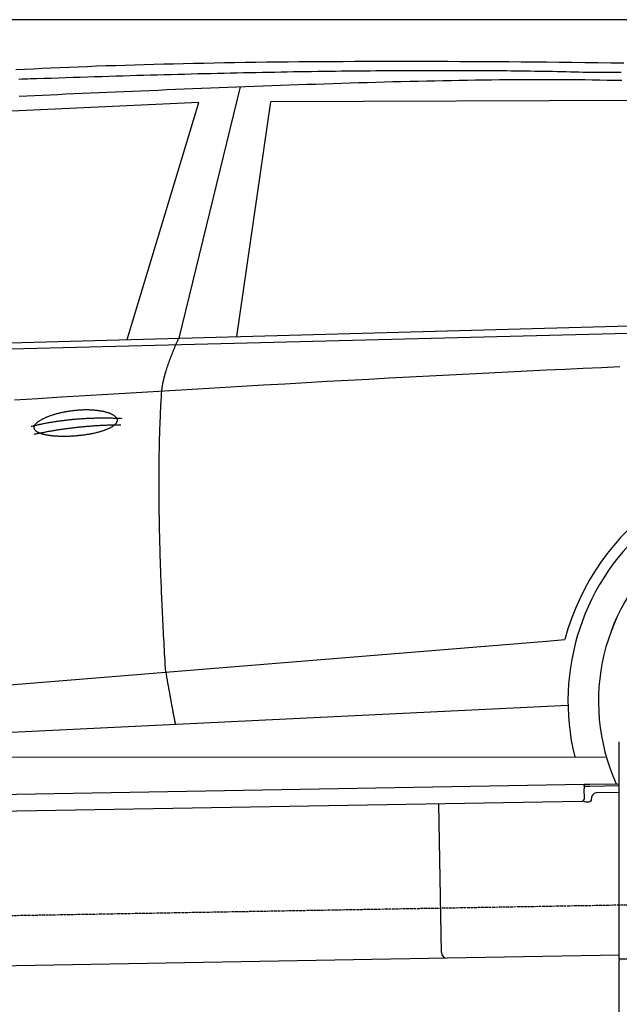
# Model space of a CAD drawing. Extents: x 1073 to 6773, y 5891 to 11716.
# Tile 33 of 45: x 3398 to 4448, y 9993 to 11716. Entities that reach past the tile are written whole.
import ezdxf

# ---------------------------------------------------------------- set-up
doc = ezdxf.new("R2010")
doc.units = 0
doc.linetypes.add('GEN3', pattern=[6.25, 5, -1.25])
doc.layers.get('0').update_dxf_attribs({"linetype": 'CONTINUOUS'})
doc.layers.add('3', color=6, linetype='GEN3')
doc.layers.add('CAR', color=10, linetype='CONTINUOUS')

msp = doc.modelspace()

# ---------------------------------------------------------------- linework, layer by layer
for p, q in [((5822.8, 11715.9), (2672.8, 11715.9)), ((4447.6, 10072.5), (4447.6, 10452.5)), ((4447.6, 10072.5), (4447.6, 10452.5)), ((1732.8, 10332.1), (4386.1, 10378.4)), ((4386.1, 10378.4), (4396.1, 10378.6)), ((4386.1, 10378.4), (4386.2, 10370.4)), ((4396.2, 10374.6), (4386.2, 10374.4)), ((4386.5, 10353.4), (4386.2, 10370.4)), ((4396.1, 10378.6), (4445.9, 10379.4)), ((4447.6, 10375.5), (4396.2, 10374.6)), ((4399, 10352.6), (4399, 10353.6)), ((4408.8, 10363.8), (4447.6, 10364.5)), ((4381.6, 10348.3), (1732.8, 10302.1)), ((4136.2, 10084), (4131.7, 10343.9)), ((4389.1, 10347.4), (4394.1, 10347.5)), ((4447.6, 10079.4), (4146.4, 10074.2)), ((4146.4, 10074.2), (1732.8, 10032)), ((4447.6, 10072.5), (4447.6, 10069.5)), ((4463.6, 10072.5), (4447.6, 10072.5)), ((4447.6, 10072.5), (4447.6, 10069.5)), ((4463.6, 10072.5), (4447.6, 10072.5)), ((4447.6, 8072.5), (4447.6, 10069.5))]:
    msp.add_line(p, q)
for centre, radius, start, end in [((4381.5, 10353.3), 5, 271, 1), ((4394, 10352.5), 5, 271, 1), ((4409, 10353.8), 10, 91, 181), ((4389, 10352.4), 5, 214.2367, 271), ((4146.2, 10084.2), 10, 181, 271)]:
    msp.add_arc(centre, radius, start, end)
at = {"layer": '3'}
msp.add_line((1175.3, 10110.3), (6230.5, 10198.5), dxfattribs=at)
at = {"layer": 'CAR'}
for p, q in [((3784.1, 11598.6), (3676.5, 11158.7)), ((3711.5, 11571), (3118.2, 11543.3)), ((3586.5, 11156.3), (3711.5, 11571)), ((3778.1, 11161.5), (3838, 11572.4)), ((4539.7, 11574.8), (3838, 11572.4)), ((2526.6, 11127.5), (5177.6, 11199.5)), ((2479.9, 11117.4), (5122.3, 11184.5)), ((2453.3, 10477.1), (4319.9, 10628.9)), ((4319.9, 10628.9), (4352.4, 10631.6)), ((2433.7, 10423.6), (4358.1, 10517)), ((2375.5, 10425.5), (4424.8, 10426.6))]:
    msp.add_line(p, q, dxfattribs=at)
for points in [[(3391.7, 11628.6, 0), (3406.9, 11629.4, 0), (3422.1, 11630.1, 0), (3437.5, 11630.9, 0), (3453, 11631.6, 0), (3468.7, 11632.3, 0), (3484.5, 11633, 0), (3500.5, 11633.6, 0), (3516.6, 11634.3, 0), (3532.8, 11634.9, 0), (3549.2, 11635.5, 0), (3565.7, 11636, 0), (3582.3, 11636.6, 0), (3599.1, 11637.1, 0), (3616, 11637.6, 0), (3633.1, 11638.1, 0), (3650.3, 11638.5, 0), (3667.6, 11638.9, 0), (3685.1, 11639.4, 0), (3702.7, 11639.7, 0), (3720.5, 11640.1, 0), (3738.4, 11640.5, 0), (3756.5, 11640.8, 0), (3774.7, 11641.1, 0), (3793, 11641.4, 0), (3811.5, 11641.6, 0), (3830.1, 11641.9, 0), (3848.8, 11642.1, 0), (3867.8, 11642.3, 0), (3886.8, 11642.5, 0), (3906, 11642.7, 0), (3925.3, 11642.8, 0), (3944.8, 11642.9, 0), (3964.4, 11643, 0), (3984.2, 11643.1, 0), (4004.1, 11643.2, 0), (4024.1, 11643.2, 0), (4044.3, 11643.3, 0), (4064.7, 11643.3, 0), (4085.1, 11643.3, 0), (4105.8, 11643.2, 0), (4126.5, 11643.2, 0), (4147.4, 11643.1, 0), (4168.5, 11643, 0), (4189.7, 11642.9, 0), (4211.1, 11642.8, 0), (4232.6, 11642.7, 0), (4254.2, 11642.5, 0), (4276, 11642.4, 0), (4297.9, 11642.2, 0), (4320, 11642, 0), (4342.3, 11641.7, 0), (4364.6, 11641.5, 0), (4387.2, 11641.2, 0), (4409.8, 11641, 0), (4432.6, 11640.7, 0), (4455.6, 11640.4, 0)], [(3427.6, 11612.5, 0), (3422.5, 11612.3, 0), (3417.4, 11612.2, 0), (3412.3, 11612, 0), (3407.2, 11611.9, 0), (3402.1, 11611.7, 0), (3397, 11611.5, 0)], [(3397.4, 11582.3, 0), (3410.6, 11582.9, 0), (3424, 11583.5, 0), (3437.6, 11584.1, 0), (3451.3, 11584.7, 0), (3465.2, 11585.3, 0), (3479.2, 11586, 0), (3493.3, 11586.6, 0), (3507.6, 11587.2, 0), (3522, 11587.8, 0), (3536.5, 11588.5, 0), (3551.1, 11589.1, 0), (3565.8, 11589.7, 0), (3580.6, 11590.3, 0), (3595.5, 11591, 0), (3610.5, 11591.6, 0), (3625.5, 11592.2, 0), (3640.6, 11592.9, 0), (3655.7, 11593.5, 0), (3670.9, 11594.1, 0), (3686.1, 11594.8, 0), (3701.4, 11595.4, 0), (3716.7, 11596, 0), (3732, 11596.6, 0), (3747.4, 11597.2, 0), (3762.7, 11597.8, 0), (3778.1, 11598.4, 0), (3793.4, 11599, 0), (3808.8, 11599.6, 0), (3824.2, 11600.1, 0), (3839.5, 11600.7, 0), (3854.9, 11601.3, 0), (3870.2, 11601.8, 0), (3885.5, 11602.3, 0), (3900.7, 11602.9, 0), (3916, 11603.4, 0), (3931.2, 11603.9, 0), (3946.3, 11604.4, 0), (3961.5, 11604.9, 0), (3976.5, 11605.3, 0), (3991.6, 11605.8, 0), (4006.6, 11606.2, 0), (4021.5, 11606.7, 0), (4036.4, 11607.1, 0), (4051.2, 11607.5, 0), (4065.9, 11607.9, 0), (4080.7, 11608.2, 0), (4095.3, 11608.6, 0), (4109.9, 11608.9, 0), (4124.4, 11609.2, 0), (4138.8, 11609.5, 0), (4153.2, 11609.8, 0), (4167.5, 11610, 0), (4181.7, 11610.3, 0), (4195.9, 11610.5, 0), (4210, 11610.7, 0), (4224, 11610.8, 0), (4238, 11611, 0), (4251.9, 11611.1, 0), (4265.7, 11611.2, 0), (4279.4, 11611.3, 0), (4293.1, 11611.4, 0), (4306.8, 11611.4, 0), (4320.3, 11611.4, 0), (4333.8, 11611.4, 0), (4347.2, 11611.3, 0), (4360.5, 11611.2, 0), (4373.8, 11611.1, 0), (4387, 11611, 0), (4400.2, 11610.8, 0), (4413.3, 11610.6, 0), (4426.3, 11610.4, 0), (4439.3, 11610.2, 0), (4452.2, 11609.9, 0)], [(4391.8, 11623.5, 0), (4384.4, 11623.7, 0), (4377, 11623.9, 0), (4369.5, 11624.1, 0), (4362, 11624.3, 0), (4354.4, 11624.4, 0), (4346.7, 11624.6, 0), (4339, 11624.8, 0), (4331.2, 11625, 0), (4323.4, 11625.1, 0), (4315.5, 11625.3, 0), (4307.5, 11625.4, 0), (4299.5, 11625.5, 0), (4291.4, 11625.7, 0), (4283.3, 11625.8, 0), (4275.1, 11625.9, 0), (4266.8, 11626, 0), (4258.5, 11626.1, 0), (4250.1, 11626.2, 0), (4241.7, 11626.3, 0), (4233.2, 11626.3, 0), (4224.6, 11626.4, 0), (4216, 11626.5, 0), (4207.4, 11626.5, 0), (4198.6, 11626.6, 0), (4189.9, 11626.6, 0), (4181, 11626.7, 0), (4172.1, 11626.7, 0), (4163.1, 11626.7, 0), (4154.1, 11626.7, 0), (4145, 11626.7, 0), (4135.9, 11626.7, 0), (4126.7, 11626.7, 0), (4117.4, 11626.7, 0), (4108.1, 11626.7, 0), (4098.7, 11626.7, 0), (4089.3, 11626.7, 0), (4079.8, 11626.6, 0), (4070.2, 11626.6, 0), (4060.6, 11626.5, 0), (4050.9, 11626.5, 0), (4041.2, 11626.4, 0), (4031.4, 11626.3, 0), (4021.5, 11626.2, 0), (4011.6, 11626.1, 0), (4001.7, 11626, 0), (3991.6, 11625.9, 0), (3981.5, 11625.8, 0), (3971.4, 11625.7, 0), (3961.2, 11625.6, 0), (3950.9, 11625.5, 0), (3940.6, 11625.3, 0), (3930.2, 11625.2, 0), (3919.8, 11625, 0), (3909.2, 11624.9, 0), (3898.7, 11624.7, 0), (3888.1, 11624.5, 0), (3877.4, 11624.4, 0), (3866.6, 11624.2, 0), (3855.8, 11624, 0), (3845, 11623.8, 0), (3834.1, 11623.6, 0), (3823.1, 11623.4, 0), (3812, 11623.2, 0), (3800.9, 11622.9, 0), (3789.8, 11622.7, 0), (3778.6, 11622.5, 0), (3767.3, 11622.2, 0), (3756, 11622, 0), (3744.6, 11621.7, 0), (3733.1, 11621.4, 0), (3721.6, 11621.1, 0), (3710, 11620.9, 0), (3698.4, 11620.6, 0), (3686.7, 11620.3, 0), (3675, 11620, 0), (3663.2, 11619.7, 0), (3651.3, 11619.4, 0), (3639.4, 11619, 0), (3627.4, 11618.7, 0), (3615.4, 11618.4, 0), (3603.3, 11618, 0), (3591.1, 11617.7, 0), (3578.9, 11617.3, 0), (3566.6, 11616.9, 0), (3554.2, 11616.6, 0), (3541.9, 11616.2, 0), (3529.4, 11615.8, 0), (3516.9, 11615.4, 0), (3504.3, 11615, 0), (3491.7, 11614.6, 0), (3479, 11614.2, 0), (3466.2, 11613.8, 0), (3453.4, 11613.3, 0), (3440.5, 11612.9, 0), (3427.6, 11612.5, 0)], [(4451.1, 11623.5, 0), (4441.3, 11623.5, 0), (4431.5, 11623.6, 0), (4421.6, 11623.5, 0), (4411.7, 11623.5, 0), (4401.8, 11623.5, 0), (4391.8, 11623.5, 0)], [(3647, 11066, 0), (3647, 11066.7, 0), (3647.1, 11067.3, 0), (3647.1, 11068, 0), (3647.2, 11068.7, 0), (3647.3, 11069.4, 0), (3647.3, 11070.1, 0), (3647.4, 11070.8, 0), (3647.5, 11071.5, 0), (3647.6, 11072.2, 0), (3647.7, 11072.9, 0), (3647.8, 11073.6, 0), (3647.9, 11074.4, 0), (3648.1, 11075.1, 0), (3648.2, 11075.8, 0), (3648.3, 11076.6, 0), (3648.4, 11077.4, 0), (3648.6, 11078.1, 0), (3648.7, 11078.9, 0), (3648.9, 11079.7, 0), (3649, 11080.5, 0), (3649.2, 11081.2, 0), (3649.4, 11082, 0), (3649.5, 11082.9, 0), (3649.7, 11083.7, 0), (3649.9, 11084.5, 0), (3650.1, 11085.3, 0), (3650.3, 11086.1, 0), (3650.5, 11087, 0), (3650.7, 11087.8, 0), (3650.9, 11088.7, 0), (3651.1, 11089.6, 0), (3651.3, 11090.4, 0), (3651.6, 11091.3, 0), (3651.8, 11092.2, 0), (3652, 11093.1, 0), (3652.3, 11094, 0), (3652.5, 11094.9, 0), (3652.8, 11095.8, 0), (3653, 11096.7, 0), (3653.3, 11097.6, 0), (3653.6, 11098.5, 0), (3653.9, 11099.5, 0), (3654.1, 11100.4, 0), (3654.4, 11101.4, 0), (3654.7, 11102.3, 0), (3655, 11103.3, 0), (3655.3, 11104.2, 0), (3655.6, 11105.2, 0), (3655.9, 11106.2, 0), (3656.3, 11107.2, 0), (3656.6, 11108.2, 0), (3656.9, 11109.2, 0), (3657.3, 11110.2, 0), (3657.6, 11111.2, 0), (3658, 11112.2, 0), (3658.3, 11113.3, 0), (3658.7, 11114.3, 0), (3659.1, 11115.4, 0), (3659.4, 11116.4, 0), (3659.8, 11117.5, 0), (3660.2, 11118.5, 0), (3660.6, 11119.6, 0), (3661, 11120.7, 0), (3661.4, 11121.8, 0), (3661.8, 11122.9, 0), (3662.2, 11124, 0), (3662.6, 11125.1, 0), (3663, 11126.2, 0), (3663.4, 11127.3, 0), (3663.9, 11128.4, 0), (3664.3, 11129.5, 0), (3664.8, 11130.7, 0), (3665.2, 11131.8, 0), (3665.7, 11133, 0), (3666.1, 11134.1, 0), (3666.6, 11135.3, 0), (3667, 11136.5, 0), (3667.5, 11137.7, 0), (3668, 11138.8, 0), (3668.5, 11140, 0), (3669, 11141.2, 0), (3669.5, 11142.4, 0), (3670, 11143.7, 0), (3670.5, 11144.9, 0), (3671, 11146.1, 0), (3671.5, 11147.3, 0), (3672.1, 11148.6, 0), (3672.6, 11149.8, 0), (3673.1, 11151.1, 0), (3673.7, 11152.3, 0), (3674.2, 11153.6, 0), (3674.8, 11154.9, 0), (3675.3, 11156.2, 0), (3675.9, 11157.5, 0), (3676.5, 11158.7, 0)], [(4448.2, 11108.6, 0), (4416.4, 11107.1, 0), (4384.4, 11105.6, 0), (4352, 11104.1, 0), (4319.3, 11102.5, 0), (4286.2, 11100.9, 0), (4252.8, 11099.3, 0), (4219, 11097.6, 0), (4184.9, 11095.9, 0), (4150.4, 11094.1, 0), (4115.6, 11092.3, 0), (4080.5, 11090.5, 0), (4045, 11088.6, 0), (4009.2, 11086.6, 0), (3973, 11084.7, 0), (3936.4, 11082.7, 0), (3899.6, 11080.6, 0), (3862.4, 11078.5, 0), (3824.8, 11076.4, 0), (3786.9, 11074.2, 0), (3748.7, 11072, 0), (3710.1, 11069.7, 0), (3671.2, 11067.5, 0), (3631.9, 11065.1, 0), (3592.3, 11062.7, 0), (3552.3, 11060.3, 0), (3512, 11057.9, 0), (3471.3, 11055.4, 0), (3430.3, 11052.9, 0), (3389, 11050.3, 0)], [(3653.8, 10574.7, 0), (3653.4, 10581.3, 0), (3653, 10587.9, 0), (3652.6, 10594.4, 0), (3652.3, 10600.9, 0), (3651.9, 10607.3, 0), (3651.5, 10613.7, 0), (3651.2, 10620.1, 0), (3650.8, 10626.5, 0), (3650.5, 10632.8, 0), (3650.1, 10639.1, 0), (3649.8, 10645.4, 0), (3649.5, 10651.7, 0), (3649.2, 10657.9, 0), (3648.9, 10664.1, 0), (3648.6, 10670.2, 0), (3648.3, 10676.3, 0), (3648, 10682.4, 0), (3647.7, 10688.5, 0), (3647.4, 10694.5, 0), (3647.2, 10700.5, 0), (3646.9, 10706.5, 0), (3646.6, 10712.5, 0), (3646.4, 10718.4, 0), (3646.2, 10724.3, 0), (3645.9, 10730.1, 0), (3645.7, 10736, 0), (3645.5, 10741.8, 0), (3645.3, 10747.5, 0), (3645.1, 10753.3, 0), (3644.9, 10759, 0), (3644.7, 10764.7, 0), (3644.5, 10770.3, 0), (3644.3, 10775.9, 0), (3644.2, 10781.5, 0), (3644, 10787.1, 0), (3643.8, 10792.6, 0), (3643.7, 10798.1, 0), (3643.5, 10803.6, 0), (3643.4, 10809, 0), (3643.3, 10814.4, 0), (3643.2, 10819.8, 0), (3643, 10825.2, 0), (3642.9, 10830.5, 0), (3642.8, 10835.8, 0), (3642.7, 10841, 0), (3642.7, 10846.3, 0), (3642.6, 10851.5, 0), (3642.5, 10856.6, 0), (3642.4, 10861.8, 0), (3642.4, 10866.9, 0), (3642.3, 10872, 0), (3642.3, 10877, 0), (3642.2, 10882, 0), (3642.2, 10887, 0), (3642.2, 10892, 0), (3642.2, 10896.9, 0), (3642.2, 10901.8, 0), (3642.2, 10906.7, 0), (3642.2, 10911.5, 0), (3642.2, 10916.4, 0), (3642.2, 10921.1, 0), (3642.2, 10925.9, 0), (3642.3, 10930.6, 0), (3642.3, 10935.3, 0), (3642.3, 10940, 0), (3642.4, 10944.6, 0), (3642.5, 10949.2, 0), (3642.5, 10953.8, 0), (3642.6, 10958.3, 0), (3642.7, 10962.8, 0), (3642.8, 10967.3, 0), (3642.9, 10971.8, 0), (3643, 10976.2, 0), (3643.1, 10980.6, 0), (3643.2, 10985, 0), (3643.3, 10989.3, 0), (3643.4, 10993.6, 0), (3643.6, 10997.9, 0), (3643.7, 11002.1, 0), (3643.9, 11006.4, 0), (3644, 11010.5, 0), (3644.2, 11014.7, 0), (3644.4, 11018.8, 0), (3644.5, 11022.9, 0), (3644.7, 11027, 0), (3644.9, 11031, 0), (3645.1, 11035, 0), (3645.3, 11039, 0), (3645.5, 11043, 0), (3645.8, 11046.9, 0), (3646, 11050.8, 0), (3646.2, 11054.6, 0), (3646.5, 11058.5, 0), (3646.7, 11062.3, 0), (3647, 11066, 0)], [(3423.5, 11001.6, 0), (3423.5, 11002.1, 0), (3423.5, 11002.5, 0), (3423.5, 11003, 0), (3423.6, 11003.5, 0), (3423.7, 11004, 0), (3423.8, 11004.5, 0), (3424, 11005, 0), (3424.2, 11005.5, 0), (3424.5, 11006, 0), (3424.8, 11006.6, 0), (3425.1, 11007.1, 0), (3425.4, 11007.6, 0), (3425.8, 11008.1, 0), (3426.2, 11008.6, 0), (3426.7, 11009.2, 0), (3427.2, 11009.7, 0), (3427.7, 11010.2, 0), (3428.3, 11010.7, 0), (3428.9, 11011.3, 0), (3429.5, 11011.8, 0), (3430.2, 11012.3, 0), (3430.8, 11012.8, 0), (3431.6, 11013.4, 0), (3432.3, 11013.9, 0), (3433.1, 11014.4, 0), (3433.9, 11014.9, 0), (3434.8, 11015.4, 0), (3435.7, 11016, 0), (3436.6, 11016.5, 0), (3437.5, 11017, 0), (3438.5, 11017.5, 0), (3439.4, 11018, 0), (3440.5, 11018.5, 0), (3441.5, 11019, 0), (3442.6, 11019.5, 0), (3443.7, 11020, 0), (3444.8, 11020.5, 0), (3445.9, 11021, 0), (3447.1, 11021.4, 0), (3448.3, 11021.9, 0), (3449.5, 11022.4, 0), (3450.8, 11022.8, 0), (3452, 11023.3, 0), (3453.3, 11023.7, 0), (3454.6, 11024.2, 0), (3455.9, 11024.6, 0), (3457.3, 11025, 0), (3458.6, 11025.4, 0), (3460, 11025.9, 0), (3461.4, 11026.3, 0), (3462.8, 11026.7, 0), (3464.2, 11027, 0), (3465.7, 11027.4, 0), (3467.1, 11027.8, 0), (3468.6, 11028.1, 0), (3470.1, 11028.5, 0), (3471.6, 11028.8, 0), (3473.1, 11029.2, 0), (3474.6, 11029.5, 0), (3476.1, 11029.8, 0), (3477.6, 11030.1, 0), (3479.2, 11030.4, 0), (3480.7, 11030.6, 0), (3482.3, 11030.9, 0), (3483.8, 11031.2, 0), (3485.4, 11031.4, 0), (3487, 11031.6, 0), (3488.5, 11031.9, 0), (3490.1, 11032.1, 0), (3491.7, 11032.3, 0), (3493.3, 11032.5, 0), (3494.9, 11032.6, 0), (3496.4, 11032.8, 0), (3498, 11032.9, 0), (3499.6, 11033.1, 0), (3501.2, 11033.2, 0), (3502.8, 11033.3, 0), (3504.3, 11033.4, 0), (3505.9, 11033.5, 0), (3507.5, 11033.6, 0), (3509, 11033.6, 0), (3510.6, 11033.7, 0), (3512.1, 11033.7, 0), (3513.6, 11033.7, 0), (3515.2, 11033.7, 0), (3516.7, 11033.7, 0), (3518.2, 11033.7, 0), (3519.7, 11033.7, 0), (3521.2, 11033.6, 0), (3522.6, 11033.6, 0), (3524.1, 11033.5, 0), (3525.5, 11033.4, 0), (3527, 11033.3, 0), (3528.4, 11033.2, 0), (3529.8, 11033.1, 0), (3531.2, 11033, 0), (3532.5, 11032.8, 0), (3533.9, 11032.7, 0), (3535.2, 11032.5, 0), (3536.5, 11032.3, 0), (3537.8, 11032.2, 0), (3539.1, 11031.9, 0), (3540.4, 11031.7, 0), (3541.6, 11031.5, 0), (3542.8, 11031.3, 0), (3544, 11031, 0), (3545.2, 11030.8, 0), (3546.3, 11030.5, 0), (3547.4, 11030.2, 0), (3548.6, 11029.9, 0), (3549.6, 11029.6, 0), (3550.7, 11029.3, 0), (3551.7, 11029, 0), (3552.7, 11028.7, 0), (3553.7, 11028.3, 0), (3554.6, 11028, 0), (3555.5, 11027.6, 0), (3556.4, 11027.3, 0), (3557.3, 11026.9, 0), (3558.1, 11026.5, 0), (3558.9, 11026.1, 0), (3559.7, 11025.7, 0), (3560.4, 11025.3, 0), (3561.1, 11024.9, 0), (3561.8, 11024.5, 0), (3562.5, 11024.1, 0), (3563.1, 11023.7, 0), (3563.7, 11023.2, 0), (3564.2, 11022.8, 0), (3564.8, 11022.3, 0), (3565.3, 11021.9, 0), (3565.7, 11021.4, 0), (3566.2, 11021, 0), (3566.6, 11020.5, 0), (3566.9, 11020, 0), (3567.2, 11019.6, 0), (3567.5, 11019.1, 0), (3567.8, 11018.6, 0), (3568, 11018.1, 0), (3568.2, 11017.6, 0), (3568.4, 11017.2, 0), (3568.5, 11016.7, 0), (3568.6, 11016.2, 0), (3568.7, 11015.7, 0), (3568.7, 11015.2, 0), (3568.7, 11014.7, 0), (3568.7, 11014.2, 0), (3568.6, 11013.7, 0), (3568.5, 11013.2, 0), (3568.3, 11012.7, 0), (3568.2, 11012.2, 0), (3567.9, 11011.7, 0), (3567.7, 11011.2, 0), (3567.4, 11010.7, 0), (3567.1, 11010.2, 0), (3566.8, 11009.7, 0), (3566.4, 11009.2, 0), (3566, 11008.7, 0), (3565.5, 11008.2, 0), (3565.1, 11007.7, 0), (3564.5, 11007.2, 0), (3564, 11006.7, 0), (3563.4, 11006.2, 0), (3562.8, 11005.7, 0), (3562.2, 11005.2, 0), (3561.5, 11004.8, 0), (3560.8, 11004.3, 0), (3560.1, 11003.8, 0), (3559.3, 11003.3, 0), (3558.6, 11002.9, 0), (3557.7, 11002.4, 0), (3556.9, 11001.9, 0), (3556, 11001.5, 0), (3555.1, 11001, 0), (3554.2, 11000.6, 0), (3553.2, 11000.1, 0), (3552.2, 10999.7, 0), (3551.2, 10999.3, 0), (3550.2, 10998.8, 0), (3549.1, 10998.4, 0), (3548.1, 10998, 0), (3546.9, 10997.6, 0), (3545.8, 10997.2, 0), (3544.6, 10996.8, 0), (3543.5, 10996.4, 0), (3542.3, 10996, 0), (3541, 10995.6, 0), (3539.8, 10995.3, 0), (3538.5, 10994.9, 0), (3537.2, 10994.5, 0), (3535.9, 10994.2, 0), (3534.6, 10993.8, 0), (3533.2, 10993.5, 0), (3531.9, 10993.2, 0), (3530.5, 10992.8, 0), (3529.1, 10992.5, 0), (3527.7, 10992.2, 0), (3526.3, 10991.9, 0), (3524.8, 10991.6, 0), (3523.4, 10991.3, 0), (3521.9, 10991, 0), (3520.4, 10990.8, 0), (3518.9, 10990.5, 0), (3517.4, 10990.3, 0), (3515.9, 10990, 0), (3514.4, 10989.8, 0), (3512.8, 10989.5, 0), (3511.3, 10989.3, 0), (3509.7, 10989.1, 0), (3508.2, 10988.9, 0), (3506.6, 10988.7, 0), (3505.1, 10988.5, 0), (3503.5, 10988.4, 0), (3501.9, 10988.2, 0), (3500.3, 10988, 0), (3498.7, 10987.9, 0), (3497.1, 10987.7, 0), (3495.6, 10987.6, 0), (3494, 10987.5, 0), (3492.4, 10987.4, 0), (3490.8, 10987.3, 0), (3489.2, 10987.2, 0), (3487.6, 10987.1, 0), (3486.1, 10987, 0), (3484.5, 10987, 0), (3482.9, 10986.9, 0), (3481.3, 10986.9, 0), (3479.8, 10986.9, 0), (3478.2, 10986.8, 0), (3476.7, 10986.8, 0), (3475.2, 10986.8, 0), (3473.7, 10986.8, 0), (3472.1, 10986.8, 0), (3470.6, 10986.9, 0), (3469.1, 10986.9, 0), (3467.7, 10987, 0), (3466.2, 10987, 0), (3464.8, 10987.1, 0), (3463.3, 10987.2, 0), (3461.9, 10987.2, 0), (3460.5, 10987.3, 0), (3459.1, 10987.5, 0), (3457.7, 10987.6, 0), (3456.4, 10987.7, 0), (3455.1, 10987.8, 0), (3453.7, 10988, 0), (3452.4, 10988.1, 0), (3451.2, 10988.3, 0), (3449.9, 10988.5, 0), (3448.7, 10988.7, 0), (3447.5, 10988.9, 0), (3446.3, 10989.1, 0), (3445.2, 10989.3, 0), (3444, 10989.5, 0), (3442.9, 10989.7, 0), (3441.8, 10990, 0), (3440.8, 10990.2, 0), (3439.7, 10990.5, 0), (3438.7, 10990.8, 0), (3437.8, 10991, 0), (3436.8, 10991.3, 0), (3435.9, 10991.6, 0), (3435, 10991.9, 0), (3434.2, 10992.3, 0), (3433.3, 10992.6, 0), (3432.5, 10992.9, 0), (3431.8, 10993.2, 0), (3431, 10993.6, 0), (3430.3, 10994, 0), (3429.7, 10994.3, 0), (3429, 10994.7, 0), (3428.4, 10995.1, 0), (3427.8, 10995.5, 0), (3427.3, 10995.8, 0), (3426.8, 10996.2, 0), (3426.3, 10996.7, 0), (3425.9, 10997.1, 0), (3425.5, 10997.5, 0), (3425.2, 10997.9, 0), (3424.8, 10998.4, 0), (3424.5, 10998.8, 0), (3424.3, 10999.2, 0), (3424.1, 10999.7, 0), (3423.9, 11000.2, 0), (3423.7, 11000.6, 0), (3423.6, 11001.1, 0), (3423.5, 11001.6, 0)], [(3418.4, 11004.6, 0), (3420, 11005, 0), (3421.6, 11005.4, 0), (3423.1, 11005.8, 0), (3424.7, 11006.1, 0), (3426.3, 11006.5, 0), (3427.9, 11006.8, 0), (3429.5, 11007.2, 0), (3431.1, 11007.5, 0), (3432.7, 11007.9, 0), (3434.3, 11008.2, 0), (3435.9, 11008.5, 0), (3437.5, 11008.9, 0), (3439.1, 11009.2, 0), (3440.7, 11009.5, 0), (3442.3, 11009.8, 0), (3443.9, 11010.1, 0), (3445.5, 11010.4, 0), (3447.2, 11010.7, 0), (3448.8, 11011, 0), (3450.4, 11011.3, 0), (3452, 11011.6, 0), (3453.6, 11011.9, 0), (3455.3, 11012.1, 0), (3456.9, 11012.4, 0), (3458.5, 11012.7, 0), (3460.1, 11012.9, 0), (3461.8, 11013.2, 0), (3463.4, 11013.4, 0), (3465, 11013.6, 0), (3466.7, 11013.9, 0), (3468.3, 11014.1, 0), (3470, 11014.3, 0), (3471.6, 11014.6, 0), (3473.2, 11014.8, 0), (3474.9, 11015, 0), (3476.5, 11015.2, 0), (3478.2, 11015.4, 0), (3479.8, 11015.6, 0), (3481.5, 11015.8, 0), (3483.2, 11016, 0), (3484.8, 11016.2, 0), (3486.5, 11016.3, 0), (3488.1, 11016.5, 0), (3489.8, 11016.7, 0), (3491.5, 11016.8, 0), (3493.1, 11017, 0), (3494.8, 11017.1, 0), (3496.5, 11017.3, 0), (3498.1, 11017.4, 0), (3499.8, 11017.6, 0), (3501.5, 11017.7, 0), (3503.2, 11017.8, 0), (3504.8, 11017.9, 0), (3506.5, 11018.1, 0), (3508.2, 11018.2, 0), (3509.9, 11018.3, 0), (3511.6, 11018.4, 0), (3513.3, 11018.5, 0), (3515, 11018.6, 0), (3516.7, 11018.6, 0), (3518.3, 11018.7, 0), (3520.1, 11018.8, 0), (3521.8, 11018.9, 0), (3523.4, 11018.9, 0), (3525.2, 11019, 0), (3526.9, 11019.1, 0), (3528.6, 11019.1, 0), (3530.3, 11019.2, 0), (3532, 11019.2, 0), (3533.7, 11019.2, 0), (3535.4, 11019.3, 0), (3537.1, 11019.3, 0), (3538.8, 11019.3, 0), (3540.6, 11019.3, 0), (3542.3, 11019.3, 0), (3544, 11019.3, 0), (3545.7, 11019.3, 0), (3547.5, 11019.3, 0), (3549.2, 11019.3, 0), (3550.9, 11019.3, 0), (3552.7, 11019.3, 0), (3554.4, 11019.3, 0), (3556.1, 11019.2, 0), (3557.9, 11019.2, 0), (3559.6, 11019.2, 0), (3561.3, 11019.1, 0), (3563.1, 11019.1, 0), (3564.8, 11019, 0), (3566.6, 11019, 0), (3568.3, 11018.9, 0), (3570.1, 11018.8, 0), (3571.8, 11018.8, 0), (3573.6, 11018.7, 0), (3575.3, 11018.6, 0), (3577.1, 11018.5, 0)], [(3423.7, 10990.9, 0), (3425.3, 10991.2, 0), (3426.8, 10991.5, 0), (3428.4, 10991.9, 0), (3429.9, 10992.2, 0), (3431.5, 10992.5, 0), (3433, 10992.8, 0), (3434.6, 10993.1, 0), (3436.2, 10993.4, 0), (3437.7, 10993.7, 0), (3439.3, 10994, 0), (3440.8, 10994.3, 0), (3442.4, 10994.6, 0), (3444, 10994.9, 0), (3445.5, 10995.2, 0), (3447.1, 10995.5, 0), (3448.7, 10995.8, 0), (3450.2, 10996.1, 0), (3451.8, 10996.3, 0), (3453.4, 10996.6, 0), (3454.9, 10996.9, 0), (3456.5, 10997.1, 0), (3458.1, 10997.4, 0), (3459.7, 10997.7, 0), (3461.2, 10997.9, 0), (3462.8, 10998.2, 0), (3464.4, 10998.4, 0), (3466, 10998.7, 0), (3467.5, 10998.9, 0), (3469.1, 10999.1, 0), (3470.7, 10999.4, 0), (3472.3, 10999.6, 0), (3473.9, 10999.8, 0), (3475.4, 11000.1, 0), (3477, 11000.3, 0), (3478.6, 11000.5, 0), (3480.2, 11000.7, 0), (3481.8, 11000.9, 0), (3483.4, 11001.1, 0), (3485, 11001.3, 0), (3486.6, 11001.5, 0), (3488.1, 11001.7, 0), (3489.7, 11001.9, 0), (3491.3, 11002.1, 0), (3492.9, 11002.3, 0), (3494.5, 11002.5, 0), (3496.1, 11002.7, 0), (3497.7, 11002.8, 0), (3499.3, 11003, 0), (3500.9, 11003.2, 0), (3502.5, 11003.4, 0), (3504.1, 11003.5, 0), (3505.7, 11003.7, 0), (3507.3, 11003.8, 0), (3508.9, 11004, 0), (3510.5, 11004.1, 0), (3512.1, 11004.3, 0), (3513.7, 11004.4, 0), (3515.3, 11004.6, 0), (3516.9, 11004.7, 0), (3518.5, 11004.8, 0), (3520.1, 11005, 0), (3521.7, 11005.1, 0), (3523.3, 11005.2, 0), (3525, 11005.3, 0), (3526.6, 11005.5, 0), (3528.2, 11005.6, 0), (3529.8, 11005.7, 0), (3531.4, 11005.8, 0), (3533, 11005.9, 0), (3534.7, 11006, 0), (3536.3, 11006.1, 0), (3537.9, 11006.2, 0), (3539.5, 11006.3, 0), (3541.1, 11006.4, 0), (3542.8, 11006.4, 0), (3544.4, 11006.5, 0), (3546, 11006.6, 0), (3547.6, 11006.7, 0), (3549.2, 11006.7, 0), (3550.9, 11006.8, 0), (3552.5, 11006.9, 0), (3554.1, 11006.9, 0), (3555.8, 11007, 0), (3557.4, 11007, 0), (3559, 11007.1, 0), (3560.6, 11007.1, 0), (3562.3, 11007.2, 0), (3563.9, 11007.2, 0), (3565.6, 11007.2, 0), (3567.2, 11007.3, 0), (3568.8, 11007.3, 0), (3570.4, 11007.3, 0), (3572.1, 11007.3, 0), (3573.7, 11007.4, 0), (3575.4, 11007.4, 0)], [(3653.8, 10574.7, 0), (3654.1, 10573.4, 0), (3654.3, 10572, 0), (3654.5, 10570.7, 0), (3654.8, 10569.4, 0), (3655, 10568, 0), (3655.2, 10566.7, 0), (3655.4, 10565.4, 0), (3655.7, 10564.1, 0), (3655.9, 10562.8, 0), (3656.1, 10561.5, 0), (3656.3, 10560.3, 0), (3656.6, 10559, 0), (3656.8, 10557.8, 0), (3657, 10556.5, 0), (3657.2, 10555.3, 0), (3657.4, 10554, 0), (3657.7, 10552.8, 0), (3657.9, 10551.6, 0), (3658.1, 10550.4, 0), (3658.3, 10549.2, 0), (3658.5, 10548, 0), (3658.7, 10546.8, 0), (3658.9, 10545.7, 0), (3659.1, 10544.5, 0), (3659.3, 10543.3, 0), (3659.6, 10542.2, 0), (3659.8, 10541.1, 0), (3659.9, 10539.9, 0), (3660.2, 10538.8, 0), (3660.3, 10537.7, 0), (3660.6, 10536.6, 0), (3660.8, 10535.5, 0), (3660.9, 10534.4, 0), (3661.1, 10533.3, 0), (3661.3, 10532.3, 0), (3661.5, 10531.2, 0), (3661.7, 10530.2, 0), (3661.9, 10529.1, 0), (3662.1, 10528.1, 0), (3662.3, 10527.1, 0), (3662.5, 10526, 0), (3662.6, 10525, 0), (3662.8, 10524, 0), (3663, 10523, 0), (3663.2, 10522, 0), (3663.4, 10521.1, 0), (3663.5, 10520.1, 0), (3663.7, 10519.1, 0), (3663.9, 10518.2, 0), (3664.1, 10517.2, 0), (3664.2, 10516.3, 0), (3664.4, 10515.4, 0), (3664.6, 10514.5, 0), (3664.8, 10513.6, 0), (3664.9, 10512.7, 0), (3665.1, 10511.8, 0), (3665.2, 10510.9, 0), (3665.4, 10510, 0), (3665.6, 10509.2, 0), (3665.7, 10508.3, 0), (3665.9, 10507.4, 0), (3666.1, 10506.6, 0), (3666.2, 10505.8, 0), (3666.4, 10505, 0), (3666.5, 10504.1, 0), (3666.7, 10503.3, 0), (3666.8, 10502.5, 0), (3667, 10501.7, 0), (3667.1, 10501, 0), (3667.3, 10500.2, 0), (3667.4, 10499.4, 0), (3667.6, 10498.7, 0), (3667.7, 10497.9, 0), (3667.8, 10497.2, 0), (3668, 10496.5, 0), (3668.1, 10495.7, 0), (3668.3, 10495, 0), (3668.4, 10494.3, 0), (3668.6, 10493.6, 0), (3668.7, 10492.9, 0), (3668.8, 10492.3, 0), (3668.9, 10491.6, 0), (3669.1, 10490.9, 0), (3669.2, 10490.3, 0), (3669.3, 10489.6, 0), (3669.5, 10489, 0), (3669.6, 10488.4, 0), (3669.7, 10487.7, 0), (3669.8, 10487.1, 0), (3670, 10486.5, 0), (3670.1, 10485.9, 0), (3670.2, 10485.3, 0), (3670.3, 10484.8, 0), (3670.4, 10484.2, 0), (3670.6, 10483.6, 0)]]:
    msp.add_polyline3d(points, dxfattribs=at)
for radius, start, end in [(422.7, 4.6504, 165.2126), (403.4, 0.0315, 193.9312), (350, 337.6496, 204.3505), (350, 337.6876, 204.3505), (403.4, 201.1134, 201.6665)]:
    msp.add_arc((4761.1, 10523.7), radius, start, end, dxfattribs=at)

doc.saveas('drawing.dxf')
